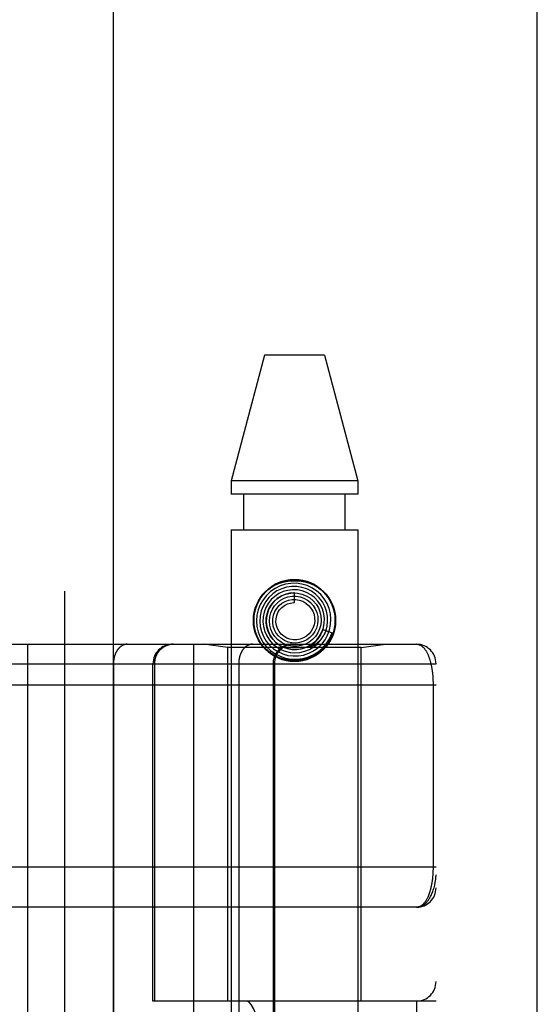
# Model space of a CAD drawing. Header units: inches. Extents: x 0 to 283, y 0 to 183.
# Tile 202 of 256: x 124.479 to 125.279, y 120.992 to 122.513. Entities that reach past the tile are written whole.
import ezdxf

# ---------------------------------------------------------------- set-up
doc = ezdxf.new("R2010")
doc.units = ezdxf.units.IN
doc.header["$LTSCALE"] = 15.583333
doc.header["$MEASUREMENT"] = 0
doc.linetypes.add('HIDDEN', pattern=[0.2, 0.1, -0.1])
doc.layers.get('0').update_dxf_attribs({"linetype": 'CONTINUOUS'})
doc.layers.add('RIGHTHAND_DOOR_ASSEMBLY', color=7, linetype='CONTINUOUS')

msp = doc.modelspace()

# ---------------------------------------------------------------- linework, layer by layer
at = {"color": 3, "linetype": 'Continuous'}
msp.add_line((125.2793, 53.176), (125.2793, 131.3133), dxfattribs=at)
at = {"layer": 'RIGHTHAND_DOOR_ASSEMBLY', "color": 8, "linetype": 'HIDDEN'}
for p, q in [((124.5486, 124.747), (124.5486, 53.397)), ((124.8576, 121.995), (124.8061, 121.8009)), ((124.9506, 121.995), (124.8576, 121.995)), ((124.9506, 121.995), (125.0021, 121.8009)), ((125.0021, 121.8009), (124.8061, 121.8009)), ((124.8061, 121.8009), (124.8061, 121.78)), ((125.0021, 121.8009), (125.0021, 121.78)), ((125.0021, 121.78), (124.8061, 121.78)), ((124.8256, 121.725), (124.8256, 121.78)), ((124.9826, 121.725), (124.9826, 121.78)), ((124.8061, 121.725), (125.0021, 121.725)), ((124.8061, 121.725), (124.8061, 118.5426)), ((125.0021, 121.725), (125.0021, 118.5426)), ((124.9041, 121.6125), (124.9041, 121.6275)), ((124.9478, 121.5708), (124.9621, 121.5661)), ((124.2191, 121.5482), (125.0928, 121.5482)), ((124.4914, 121.5482), (124.4914, 118.8457)), ((124.7478, 121.5482), (124.7478, 118.8457)), ((124.8011, 121.543), (124.7636, 121.5482)), ((125.0071, 121.543), (124.8011, 121.543)), ((124.8011, 120.997), (124.8011, 121.543)), ((124.9308, 121.5466), (124.931, 121.5469)), ((124.931, 121.5469), (124.9325, 121.5482)), ((124.9325, 121.5482), (124.933, 121.5487)), ((124.933, 121.5487), (124.9334, 121.549)), ((124.9334, 121.549), (124.9338, 121.5494)), ((124.9338, 121.5494), (124.9343, 121.5499)), ((125.0071, 121.543), (125.0446, 121.5482)), ((125.0071, 120.997), (125.0071, 121.543)), ((124.4574, 121.5182), (125.1228, 121.5182)), ((124.6243, 121.5182), (124.6243, 118.8757)), ((124.6853, 120.997), (124.6853, 121.5182)), ((124.6877, 121.5182), (124.6877, 120.997)), ((124.8178, 121.5182), (124.8178, 118.8757)), ((124.8709, 121.5182), (124.8709, 118.8757)), ((124.8729, 121.5182), (124.8729, 118.8757)), ((125.1228, 118.8757), (125.1228, 121.5182)), ((124.2102, 121.4857), (125.1228, 121.4857)), ((125.1182, 121.4866), (125.1182, 121.2045)), ((124.2191, 121.2045), (125.1228, 121.2045)), ((125.0928, 121.142), (124.2191, 121.142)), ((125.1228, 120.997), (124.6853, 120.997)), ((124.7344, 119.397), (124.7344, 120.997)), ((124.7803, 119.397), (124.7803, 120.997)), ((125.0928, 120.997), (125.0928, 119.397))]:
    msp.add_line(p, q, dxfattribs=at)
at = {"layer": 'RIGHTHAND_DOOR_ASSEMBLY', "color": 3, "linetype": 'Continuous'}
msp.add_line((124.6236, 124.747), (124.6236, 53.397), dxfattribs=at)
at = {"layer": 'RIGHTHAND_DOOR_ASSEMBLY', "color": 8, "linetype": 'HIDDEN'}
for points in [[(124.8504, 121.6189), (124.8551, 121.6252), (124.8605, 121.6308), (124.8667, 121.6356), (124.8735, 121.6395), (124.8808, 121.6426), (124.8884, 121.6447), (124.8962, 121.646), (124.9041, 121.6464), (124.912, 121.646), (124.9198, 121.6447), (124.9274, 121.6426), (124.9347, 121.6395), (124.9415, 121.6356), (124.9477, 121.6308), (124.9531, 121.6252), (124.9577, 121.6189)], [(124.874, 121.6345), (124.867, 121.6296), (124.8607, 121.6237), (124.8554, 121.617), (124.8511, 121.6095), (124.8479, 121.6015), (124.846, 121.593), (124.8453, 121.5844), (124.8459, 121.5758), (124.8478, 121.5673), (124.8509, 121.5592), (124.8552, 121.5516), (124.8605, 121.5447), (124.8669, 121.5386), (124.874, 121.5336), (124.8818, 121.5296), (124.8901, 121.5268), (124.8988, 121.5253), (124.9076, 121.525), (124.9163, 121.5261), (124.9249, 121.5284), (124.933, 121.5319), (124.9405, 121.5366)], [(124.8843, 121.6339), (124.877, 121.6305), (124.8704, 121.626), (124.8645, 121.6205), (124.8595, 121.6142), (124.8555, 121.6072), (124.8526, 121.5997), (124.8509, 121.5918), (124.8503, 121.5837), (124.851, 121.5756), (124.8529, 121.5677), (124.856, 121.5601), (124.8602, 121.5531), (124.8654, 121.5468), (124.8714, 121.5414), (124.8783, 121.5368), (124.8858, 121.5334), (124.8937, 121.5311), (124.9018, 121.5301), (124.9101, 121.5302), (124.9182, 121.5316), (124.9261, 121.5342)], [(124.8938, 121.6315), (124.8867, 121.6295), (124.8799, 121.6264), (124.8737, 121.6222), (124.8682, 121.6172), (124.8636, 121.6113), (124.8599, 121.6048), (124.8573, 121.5978), (124.8557, 121.5904), (124.8553, 121.5829), (124.8561, 121.5754), (124.8581, 121.5681), (124.8611, 121.5611), (124.8652, 121.5547), (124.8702, 121.549), (124.8761, 121.5441), (124.8826, 121.5402), (124.8897, 121.5373), (124.8972, 121.5356), (124.9048, 121.535), (124.9125, 121.5356), (124.92, 121.5373)], [(124.9261, 121.5342), (124.9335, 121.538), (124.9402, 121.5428), (124.9462, 121.5486), (124.9513, 121.5552), (124.9553, 121.5625), (124.9582, 121.5704), (124.9599, 121.5786), (124.9603, 121.5869), (124.9595, 121.5953), (124.9575, 121.6035), (124.9543, 121.6112), (124.9499, 121.6185), (124.9445, 121.625), (124.9382, 121.6306), (124.9311, 121.6353), (124.9234, 121.6388), (124.9153, 121.6412), (124.9068, 121.6424), (124.8983, 121.6423), (124.8899, 121.6409), (124.8817, 121.6383), (124.874, 121.6345)], [(124.92, 121.5373), (124.9271, 121.5402), (124.9338, 121.5441), (124.9398, 121.5491), (124.9449, 121.5549), (124.9491, 121.5614), (124.9523, 121.5685), (124.9544, 121.576), (124.9553, 121.5838), (124.955, 121.5916), (124.9535, 121.5993), (124.9509, 121.6067), (124.9471, 121.6136), (124.9424, 121.6199), (124.9367, 121.6254), (124.9303, 121.63), (124.9232, 121.6336), (124.9156, 121.636), (124.9078, 121.6373), (124.8998, 121.6374), (124.8919, 121.6362), (124.8843, 121.6339)], [(124.9071, 121.54), (124.9142, 121.541), (124.921, 121.543), (124.9275, 121.546), (124.9334, 121.5501), (124.9386, 121.555), (124.9429, 121.5607), (124.9464, 121.5671), (124.9488, 121.5739), (124.9501, 121.581), (124.9503, 121.5882), (124.9493, 121.5954), (124.9473, 121.6024), (124.9441, 121.609), (124.94, 121.615), (124.935, 121.6203), (124.9292, 121.6248), (124.9227, 121.6283), (124.9158, 121.6308), (124.9085, 121.6322), (124.9012, 121.6324), (124.8938, 121.6315)], [(124.9041, 121.6275), (124.9028, 121.6275), (124.8961, 121.6269), (124.8894, 121.6252), (124.8832, 121.6224), (124.8774, 121.6187), (124.8723, 121.6142), (124.8679, 121.6088), (124.8645, 121.6028), (124.8621, 121.5963), (124.8607, 121.5896), (124.8604, 121.5826), (124.8612, 121.5757), (124.8631, 121.569), (124.866, 121.5626), (124.8699, 121.5568), (124.8747, 121.5517), (124.8802, 121.5473), (124.8864, 121.5439), (124.8931, 121.5416), (124.9, 121.5402), (124.9071, 121.54)], [(124.864, 121.6018), (124.8673, 121.6079), (124.8716, 121.6134), (124.8766, 121.6182), (124.8824, 121.622), (124.8886, 121.6249), (124.8953, 121.6267), (124.9021, 121.6275), (124.9089, 121.6271), (124.9156, 121.6257), (124.922, 121.6232), (124.9278, 121.6197), (124.933, 121.6153), (124.9374, 121.6102), (124.9409, 121.6044), (124.9434, 121.5981), (124.9449, 121.5916), (124.9453, 121.5849), (124.9446, 121.5782), (124.9429, 121.5718), (124.9401, 121.5657)], [(124.8733, 121.6077), (124.8776, 121.6124), (124.8826, 121.6163), (124.8881, 121.6193), (124.894, 121.6213), (124.9002, 121.6224), (124.9065, 121.6224), (124.9126, 121.6213), (124.9185, 121.6193), (124.9239, 121.6163), (124.9287, 121.6125), (124.9329, 121.6079), (124.9362, 121.6027), (124.9385, 121.5971), (124.9399, 121.5911), (124.9403, 121.585), (124.9397, 121.579), (124.9381, 121.5731), (124.9355, 121.5677), (124.932, 121.5627)], [(124.8802, 121.608), (124.8846, 121.6116), (124.8895, 121.6144), (124.8948, 121.6164), (124.9003, 121.6174), (124.906, 121.6174), (124.9115, 121.6164), (124.9167, 121.6146), (124.9216, 121.6118), (124.9259, 121.6083), (124.9294, 121.6041), (124.9322, 121.5994), (124.9342, 121.5942), (124.9352, 121.5889), (124.9353, 121.5834), (124.9344, 121.578), (124.9326, 121.5729), (124.9299, 121.5682), (124.9265, 121.5641), (124.9224, 121.5606)], [(124.8885, 121.6082), (124.893, 121.6105), (124.8978, 121.6119), (124.9027, 121.6125), (124.9041, 121.6125)], [(124.9478, 121.5708), (124.9472, 121.5691), (124.9441, 121.5626), (124.94, 121.5566), (124.9349, 121.5514), (124.9292, 121.5471), (124.9228, 121.5437), (124.916, 121.5414), (124.909, 121.5402), (124.9018, 121.5401), (124.8947, 121.5411), (124.888, 121.5433), (124.8816, 121.5465), (124.8759, 121.5506), (124.8709, 121.5557), (124.8667, 121.5614), (124.8636, 121.5677), (124.8614, 121.5744), (124.8604, 121.5813), (124.8605, 121.5883), (124.8617, 121.5952), (124.864, 121.6018)], [(124.9401, 121.5657), (124.9364, 121.5602), (124.9319, 121.5554), (124.9266, 121.5514), (124.9208, 121.5483), (124.9145, 121.5462), (124.9081, 121.5451), (124.9015, 121.5451), (124.8951, 121.5462), (124.8889, 121.5483), (124.8832, 121.5514), (124.878, 121.5554), (124.8736, 121.5601), (124.8701, 121.5655), (124.8675, 121.5714), (124.8659, 121.5776), (124.8653, 121.584), (124.8658, 121.5904), (124.8674, 121.5966), (124.8699, 121.6024), (124.8733, 121.6077)], [(124.932, 121.5627), (124.9278, 121.5585), (124.9229, 121.555), (124.9176, 121.5523), (124.9118, 121.5507), (124.9059, 121.55), (124.9, 121.5503), (124.8943, 121.5516), (124.8888, 121.5539), (124.8838, 121.557), (124.8795, 121.561), (124.8759, 121.5656), (124.8731, 121.5707), (124.8713, 121.5762), (124.8704, 121.5819), (124.8705, 121.5877), (124.8716, 121.5933), (124.8736, 121.5987), (124.8765, 121.6036), (124.8802, 121.608)], [(124.9224, 121.5606), (124.9178, 121.5579), (124.9128, 121.556), (124.9076, 121.5551), (124.9023, 121.5551), (124.8971, 121.556), (124.8922, 121.5578), (124.8876, 121.5605), (124.8837, 121.5638), (124.8804, 121.5679), (124.8779, 121.5724), (124.8762, 121.5773), (124.8754, 121.5823), (124.8755, 121.5875), (124.8765, 121.5925), (124.8784, 121.5972), (124.8811, 121.6015), (124.8845, 121.6052), (124.8885, 121.6082)], [(124.9528, 121.5692), (124.9522, 121.5678), (124.9516, 121.5665), (124.951, 121.5652), (124.9503, 121.564), (124.9497, 121.5629), (124.9491, 121.5619), (124.9485, 121.5609), (124.9479, 121.5599), (124.9472, 121.559), (124.9466, 121.5582), (124.946, 121.5574), (124.9454, 121.5567), (124.9448, 121.5559), (124.9443, 121.5553), (124.9437, 121.5547), (124.9432, 121.5541), (124.9426, 121.5535), (124.9421, 121.553), (124.9416, 121.5525), (124.9411, 121.552), (124.9406, 121.5516), (124.9402, 121.5512), (124.9397, 121.5508), (124.9393, 121.5504), (124.9389, 121.5501), (124.9384, 121.5497), (124.9381, 121.5494), (124.9377, 121.5491), (124.9373, 121.5489), (124.9369, 121.5486), (124.9366, 121.5483), (124.9362, 121.5481), (124.9359, 121.5479), (124.9355, 121.5477), (124.9352, 121.5474), (124.9349, 121.5472), (124.9346, 121.547), (124.9342, 121.5469), (124.9339, 121.5467), (124.9336, 121.5465), (124.9333, 121.5463), (124.933, 121.5462), (124.9327, 121.546), (124.9324, 121.5459), (124.9321, 121.5457), (124.9318, 121.5456), (124.9315, 121.5455), (124.9313, 121.5454), (124.931, 121.5453), (124.9308, 121.5452), (124.9305, 121.5451), (124.9303, 121.545), (124.9301, 121.545), (124.9299, 121.5449), (124.9297, 121.5449), (124.9295, 121.545), (124.9294, 121.5451), (124.9294, 121.5452), (124.9295, 121.5454), (124.9297, 121.5456), (124.9298, 121.5457), (124.93, 121.5459), (124.9301, 121.5461), (124.9303, 121.5462), (124.9305, 121.5464), (124.9306, 121.5465), (124.9308, 121.5466)], [(124.9343, 121.5499), (124.9345, 121.5501), (124.9348, 121.5504), (124.9351, 121.5506), (124.9354, 121.5509), (124.9357, 121.5512), (124.936, 121.5515), (124.9363, 121.5519), (124.9366, 121.5522), (124.937, 121.5526), (124.9374, 121.553), (124.9377, 121.5534), (124.9381, 121.5539), (124.9386, 121.5544), (124.939, 121.5549), (124.9394, 121.5554), (124.9399, 121.556), (124.9404, 121.5566), (124.9408, 121.5573), (124.9413, 121.5579), (124.9418, 121.5586), (124.9423, 121.5594), (124.9428, 121.5602), (124.9434, 121.561), (124.9439, 121.5619), (124.9444, 121.5628), (124.9449, 121.5638), (124.9454, 121.5648), (124.9459, 121.5659), (124.9464, 121.567), (124.9469, 121.5682), (124.9474, 121.5695), (124.9479, 121.5708)], [(124.9405, 121.5366), (124.9472, 121.5424), (124.9531, 121.5491), (124.9579, 121.5565), (124.9616, 121.5646), (124.9621, 121.5661)], [(124.6455, 121.5482), (124.645, 121.5482), (124.6446, 121.5482), (124.6441, 121.5482), (124.6437, 121.5481), (124.6432, 121.5481), (124.6427, 121.548), (124.6423, 121.5479), (124.6418, 121.5478), (124.6414, 121.5477), (124.6409, 121.5475), (124.6405, 121.5474), (124.64, 121.5472), (124.6396, 121.547), (124.6391, 121.5468), (124.6387, 121.5466), (124.6383, 121.5464), (124.6378, 121.5462), (124.6374, 121.546), (124.637, 121.5457), (124.6365, 121.5454), (124.6361, 121.5451), (124.6357, 121.5448), (124.6353, 121.5445), (124.6349, 121.5442), (124.6345, 121.5439), (124.6341, 121.5435), (124.6337, 121.5432), (124.6333, 121.5428), (124.633, 121.5424), (124.6326, 121.542), (124.6322, 121.5416), (124.6319, 121.5412), (124.6315, 121.5408), (124.6312, 121.5404), (124.6308, 121.5399), (124.6305, 121.5394), (124.6302, 121.539), (124.6299, 121.5385), (124.6296, 121.538), (124.6293, 121.5375), (124.629, 121.537), (124.6287, 121.5365), (124.6284, 121.536), (124.6281, 121.5354), (124.6279, 121.5349), (124.6276, 121.5344), (124.6274, 121.5338), (124.6271, 121.5332), (124.6269, 121.5327), (124.6267, 121.5321), (124.6265, 121.5315), (124.6263, 121.5309), (124.6261, 121.5303), (124.6259, 121.5297), (124.6257, 121.5291), (124.6256, 121.5285), (124.6254, 121.5279), (124.6253, 121.5273), (124.6251, 121.5266), (124.625, 121.526), (124.6249, 121.5254), (124.6248, 121.5247), (124.6247, 121.5241), (124.6246, 121.5234), (124.6245, 121.5228), (124.6245, 121.5222), (124.6244, 121.5215), (124.6244, 121.5208), (124.6243, 121.5202), (124.6243, 121.5195), (124.6243, 121.5189), (124.6243, 121.5182)], [(124.7173, 121.5482), (124.7167, 121.5482), (124.716, 121.5482), (124.7154, 121.5482), (124.7148, 121.5481), (124.7141, 121.5481), (124.7135, 121.548), (124.7128, 121.5479), (124.7122, 121.5478), (124.7115, 121.5477), (124.7109, 121.5475), (124.7103, 121.5474), (124.7097, 121.5472), (124.709, 121.547), (124.7084, 121.5468), (124.7078, 121.5466), (124.7072, 121.5464), (124.7066, 121.5462), (124.706, 121.546), (124.7054, 121.5457), (124.7048, 121.5454), (124.7042, 121.5451), (124.7036, 121.5448), (124.7031, 121.5445), (124.7025, 121.5442), (124.7019, 121.5439), (124.7014, 121.5435), (124.7008, 121.5432), (124.7003, 121.5428), (124.6998, 121.5424), (124.6993, 121.542), (124.6988, 121.5416), (124.6983, 121.5412), (124.6978, 121.5408), (124.6973, 121.5404), (124.6968, 121.5399), (124.6964, 121.5394), (124.6959, 121.539), (124.6955, 121.5385), (124.695, 121.538), (124.6946, 121.5375), (124.6942, 121.537), (124.6938, 121.5365), (124.6934, 121.536), (124.693, 121.5354), (124.6927, 121.5349), (124.6923, 121.5344), (124.692, 121.5338), (124.6916, 121.5332), (124.6913, 121.5327), (124.691, 121.5321), (124.6907, 121.5315), (124.6904, 121.5309), (124.6902, 121.5303), (124.6899, 121.5297), (124.6897, 121.5291), (124.6894, 121.5285), (124.6892, 121.5279), (124.689, 121.5273), (124.6888, 121.5266), (124.6887, 121.526), (124.6885, 121.5254), (124.6884, 121.5247), (124.6882, 121.5241), (124.6881, 121.5234), (124.688, 121.5228), (124.6879, 121.5222), (124.6878, 121.5215), (124.6878, 121.5208), (124.6877, 121.5202), (124.6877, 121.5195), (124.6877, 121.5189), (124.6877, 121.5182)], [(124.839, 121.5482), (124.8386, 121.5482), (124.8381, 121.5482), (124.8377, 121.5482), (124.8372, 121.5481), (124.8367, 121.5481), (124.8363, 121.548), (124.8358, 121.5479), (124.8354, 121.5478), (124.8349, 121.5477), (124.8345, 121.5475), (124.834, 121.5474), (124.8336, 121.5472), (124.8331, 121.547), (124.8327, 121.5468), (124.8322, 121.5466), (124.8318, 121.5464), (124.8314, 121.5462), (124.8309, 121.546), (124.8305, 121.5457), (124.8301, 121.5454), (124.8297, 121.5451), (124.8292, 121.5448), (124.8288, 121.5445), (124.8284, 121.5442), (124.828, 121.5439), (124.8276, 121.5435), (124.8273, 121.5432), (124.8269, 121.5428), (124.8265, 121.5424), (124.8261, 121.542), (124.8258, 121.5416), (124.8254, 121.5412), (124.8251, 121.5408), (124.8247, 121.5404), (124.8244, 121.5399), (124.824, 121.5394), (124.8237, 121.539), (124.8234, 121.5385), (124.8231, 121.538), (124.8228, 121.5375), (124.8225, 121.537), (124.8222, 121.5365), (124.8219, 121.536), (124.8217, 121.5354), (124.8214, 121.5349), (124.8212, 121.5344), (124.8209, 121.5338), (124.8207, 121.5332), (124.8204, 121.5327), (124.8202, 121.5321), (124.82, 121.5315), (124.8198, 121.5309), (124.8196, 121.5303), (124.8194, 121.5297), (124.8193, 121.5291), (124.8191, 121.5285), (124.819, 121.5279), (124.8188, 121.5273), (124.8187, 121.5266), (124.8186, 121.526), (124.8184, 121.5254), (124.8183, 121.5247), (124.8182, 121.5241), (124.8182, 121.5234), (124.8181, 121.5228), (124.818, 121.5222), (124.818, 121.5215), (124.8179, 121.5208), (124.8179, 121.5202), (124.8179, 121.5195), (124.8178, 121.5189), (124.8178, 121.5182)], [(124.9577, 121.551), (124.9531, 121.5447), (124.9477, 121.5392), (124.9415, 121.5344), (124.9347, 121.5305), (124.9274, 121.5274), (124.9198, 121.5252), (124.912, 121.524), (124.9041, 121.5235), (124.8962, 121.524), (124.8884, 121.5252), (124.8808, 121.5274), (124.8735, 121.5305), (124.8667, 121.5344), (124.8605, 121.5392), (124.8551, 121.5447), (124.8504, 121.551)], [(124.9006, 121.5482), (124.8999, 121.5482), (124.8993, 121.5482), (124.8986, 121.5482), (124.898, 121.5481), (124.8973, 121.5481), (124.8967, 121.548), (124.8961, 121.5479), (124.8954, 121.5478), (124.8948, 121.5477), (124.8942, 121.5475), (124.8935, 121.5474), (124.8929, 121.5472), (124.8923, 121.547), (124.8917, 121.5468), (124.891, 121.5466), (124.8904, 121.5464), (124.8898, 121.5462), (124.8892, 121.546), (124.8886, 121.5457), (124.888, 121.5454), (124.8875, 121.5451), (124.8869, 121.5448), (124.8863, 121.5445), (124.8857, 121.5442), (124.8852, 121.5439), (124.8846, 121.5435), (124.8841, 121.5432), (124.8836, 121.5428), (124.883, 121.5424), (124.8825, 121.542), (124.882, 121.5416), (124.8815, 121.5412), (124.881, 121.5408), (124.8805, 121.5404), (124.8801, 121.5399), (124.8796, 121.5394), (124.8791, 121.539), (124.8787, 121.5385), (124.8783, 121.538), (124.8778, 121.5375), (124.8774, 121.537), (124.877, 121.5365), (124.8766, 121.536), (124.8763, 121.5354), (124.8759, 121.5349), (124.8755, 121.5344), (124.8752, 121.5338), (124.8749, 121.5332), (124.8746, 121.5327), (124.8743, 121.5321), (124.874, 121.5315), (124.8737, 121.5309), (124.8734, 121.5303), (124.8732, 121.5297), (124.8729, 121.5291), (124.8727, 121.5285), (124.8725, 121.5279), (124.8723, 121.5273), (124.8721, 121.5266), (124.8719, 121.526), (124.8717, 121.5254), (124.8716, 121.5247), (124.8715, 121.5241), (124.8713, 121.5234), (124.8712, 121.5228), (124.8712, 121.5222), (124.8711, 121.5215), (124.871, 121.5208), (124.871, 121.5202), (124.8709, 121.5195), (124.8709, 121.5189), (124.8709, 121.5182)], [(125.0928, 121.5482), (125.0934, 121.5482), (125.0941, 121.5482), (125.0946, 121.5481), (125.0952, 121.548), (125.0958, 121.5479), (125.0964, 121.5477), (125.0969, 121.5475), (125.0975, 121.5473), (125.098, 121.5471), (125.0986, 121.5468), (125.0991, 121.5465), (125.0996, 121.5462), (125.1001, 121.5459), (125.1006, 121.5456), (125.1011, 121.5452), (125.1016, 121.5448), (125.1021, 121.5444), (125.1026, 121.5439), (125.103, 121.5435), (125.1035, 121.543), (125.104, 121.5425), (125.1044, 121.542), (125.1048, 121.5415), (125.1052, 121.541), (125.1057, 121.5404), (125.1061, 121.5398), (125.1065, 121.5393), (125.1069, 121.5387), (125.1073, 121.538), (125.1076, 121.5374), (125.108, 121.5368), (125.1084, 121.5361), (125.1087, 121.5355), (125.1091, 121.5348), (125.1094, 121.5341), (125.1097, 121.5334), (125.1101, 121.5327), (125.1104, 121.532), (125.1107, 121.5313), (125.111, 121.5305), (125.1113, 121.5298), (125.1116, 121.529), (125.1119, 121.5283), (125.1121, 121.5275), (125.1124, 121.5267), (125.1127, 121.5259), (125.1129, 121.5251), (125.1132, 121.5244), (125.1134, 121.5236), (125.1136, 121.5227), (125.1138, 121.5219), (125.1141, 121.5211), (125.1143, 121.5203), (125.1145, 121.5195), (125.1147, 121.5186), (125.1149, 121.5178), (125.1151, 121.517), (125.1153, 121.5161), (125.1154, 121.5153), (125.1156, 121.5144), (125.1158, 121.5136), (125.1159, 121.5127), (125.1161, 121.5119), (125.1162, 121.511), (125.1164, 121.5101), (125.1165, 121.5093), (125.1166, 121.5084), (125.1168, 121.5075), (125.1169, 121.5067), (125.117, 121.5058), (125.1171, 121.5049), (125.1172, 121.5041), (125.1173, 121.5032), (125.1174, 121.5024), (125.1175, 121.5015), (125.1176, 121.5007), (125.1176, 121.4998), (125.1177, 121.499), (125.1178, 121.4982), (125.1178, 121.4973), (125.1179, 121.4965), (125.1179, 121.4957), (125.118, 121.4948), (125.118, 121.494), (125.1181, 121.4932), (125.1181, 121.4923), (125.1181, 121.4915), (125.1182, 121.4907), (125.1182, 121.4899), (125.1182, 121.4891), (125.1182, 121.4882), (125.1182, 121.4874), (125.1182, 121.4866)], [(125.1182, 121.2045), (125.1182, 121.2037), (125.1182, 121.2028), (125.1182, 121.202), (125.1182, 121.2012), (125.1182, 121.2004), (125.1182, 121.1996), (125.1181, 121.1987), (125.1181, 121.1979), (125.1181, 121.1971), (125.118, 121.1962), (125.118, 121.1954), (125.1179, 121.1945), (125.1179, 121.1937), (125.1178, 121.1929), (125.1178, 121.192), (125.1177, 121.1911), (125.1176, 121.1903), (125.1175, 121.1894), (125.1175, 121.1886), (125.1174, 121.1877), (125.1173, 121.1868), (125.1172, 121.1859), (125.1171, 121.185), (125.117, 121.1842), (125.1168, 121.1833), (125.1167, 121.1824), (125.1166, 121.1815), (125.1164, 121.1806), (125.1163, 121.1797), (125.1162, 121.1788), (125.116, 121.178), (125.1158, 121.1771), (125.1157, 121.1762), (125.1155, 121.1753), (125.1153, 121.1745), (125.1151, 121.1736), (125.115, 121.1728), (125.1148, 121.1719), (125.1146, 121.171), (125.1144, 121.1702), (125.1141, 121.1694), (125.1139, 121.1685), (125.1137, 121.1677), (125.1134, 121.1669), (125.1132, 121.166), (125.1129, 121.1652), (125.1127, 121.1644), (125.1124, 121.1636), (125.1122, 121.1628), (125.1119, 121.162), (125.1116, 121.1612), (125.1113, 121.1605), (125.111, 121.1597), (125.1107, 121.159), (125.1104, 121.1582), (125.11, 121.1575), (125.1097, 121.1567), (125.1094, 121.156), (125.109, 121.1553), (125.1087, 121.1546), (125.1083, 121.154), (125.1079, 121.1533), (125.1075, 121.1526), (125.1071, 121.152), (125.1067, 121.1514), (125.1063, 121.1508), (125.1059, 121.1502), (125.1055, 121.1496), (125.1051, 121.149), (125.1046, 121.1485), (125.1042, 121.148), (125.1037, 121.1474), (125.1033, 121.147), (125.1028, 121.1465), (125.1023, 121.146), (125.1018, 121.1456), (125.1013, 121.1452), (125.1008, 121.1448), (125.1003, 121.1444), (125.0998, 121.1441), (125.0992, 121.1438), (125.0987, 121.1435), (125.0981, 121.1432), (125.0976, 121.1429), (125.097, 121.1427), (125.0964, 121.1425), (125.0959, 121.1424), (125.0953, 121.1422), (125.0947, 121.1421), (125.0941, 121.142), (125.0935, 121.142), (125.0928, 121.142)], [(125.0928, 121.142), (125.0935, 121.142), (125.0942, 121.142), (125.0949, 121.1421), (125.0955, 121.1422), (125.0962, 121.1423), (125.0969, 121.1425), (125.0976, 121.1426), (125.0983, 121.1428), (125.099, 121.1431), (125.0997, 121.1434), (125.1004, 121.1437), (125.1011, 121.144), (125.1018, 121.1444), (125.1025, 121.1448), (125.1032, 121.1452), (125.1039, 121.1457), (125.1046, 121.1462), (125.1053, 121.1468), (125.1061, 121.1474), (125.1068, 121.148), (125.1075, 121.1487), (125.1082, 121.1495), (125.1089, 121.1503), (125.1096, 121.1511), (125.1103, 121.152), (125.111, 121.153), (125.1117, 121.154), (125.1124, 121.155), (125.1131, 121.1562), (125.1138, 121.1574), (125.1145, 121.1587), (125.1152, 121.16), (125.1158, 121.1614), (125.1165, 121.163), (125.1172, 121.1646), (125.1178, 121.1663), (125.1184, 121.1681), (125.1191, 121.1701), (125.1197, 121.1721), (125.1202, 121.1741), (125.1207, 121.176), (125.1211, 121.1779), (125.1214, 121.1795), (125.1217, 121.181), (125.1219, 121.1824), (125.1221, 121.1837), (125.1223, 121.1849), (125.1224, 121.186), (125.1225, 121.1869), (125.1226, 121.1878), (125.1227, 121.1886), (125.1227, 121.1894), (125.1228, 121.1901), (125.1228, 121.1908), (125.1228, 121.1914), (125.1228, 121.192)]]:
    msp.add_lwpolyline(points, dxfattribs=at)
for radius in [0.0635, 0.0625]:
    msp.add_circle((124.9041, 121.585), radius, dxfattribs=at)
for centre, start, end in [((124.7153, 121.5182), 90, 180), ((124.9029, 121.5182), 90, 180), ((125.0928, 121.5182), 0, 90), ((125.0928, 121.172), 270.0001, 360), ((125.0928, 121.027), 270, 360)]:
    msp.add_arc(centre, 0.03, start, end, dxfattribs=at)
msp.add_ellipse((124.8299, 120.747), major_axis=(0, 0.25), ratio=0.146965, start_param=-1.570796, end_param=0, dxfattribs=at)

doc.saveas('drawing.dxf')
